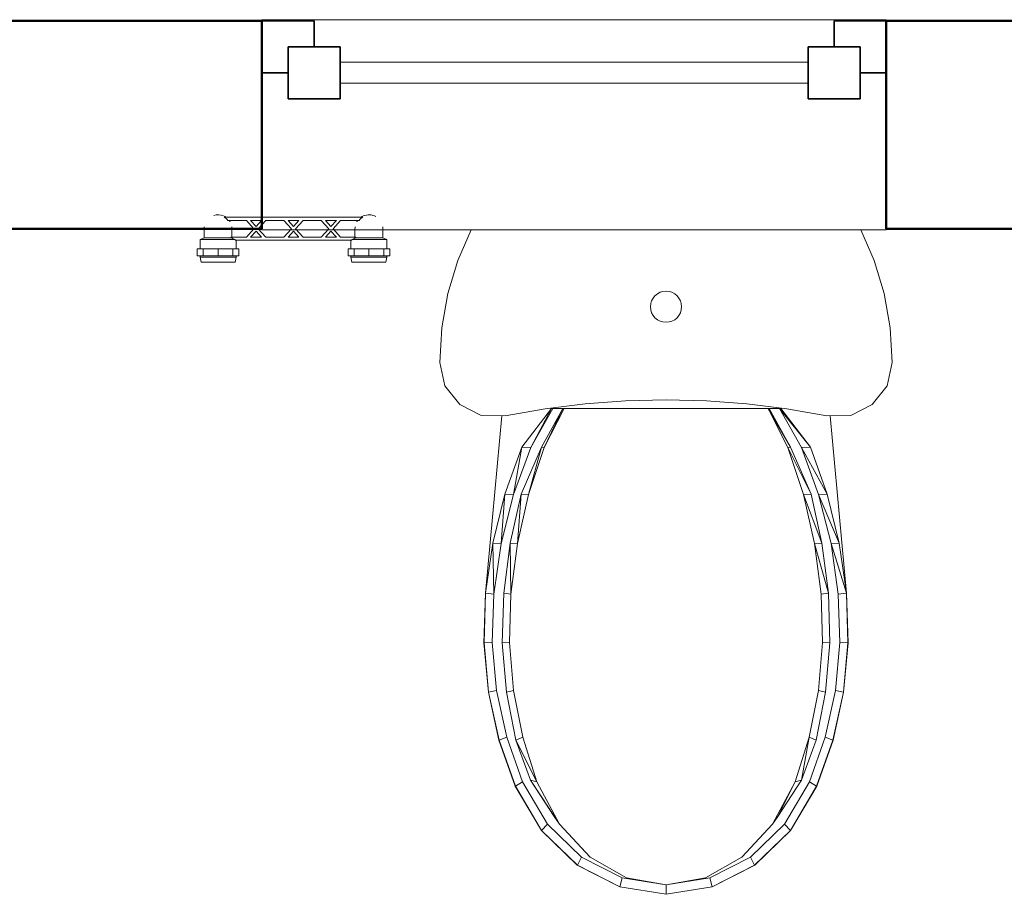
# Model space of a CAD drawing. Header units: millimetres. Extents: x 19410 to 41495, y 2709 to 43021.
# Tile 52 of 61: x 27627 to 28574, y 41936 to 42777. Entities that reach past the tile are written whole.
import ezdxf

# ---------------------------------------------------------------- set-up
doc = ezdxf.new("R2010")
doc.units = ezdxf.units.MM
for name, color, linetype, lineweight in [('A-GENM-____-MCUT', 13, 'Continuous', 50), ('A-GENM-____-OTLN', 13, 'Continuous', 20), ('A-GLAZ-____-MCUT', 151, 'Continuous', 35), ('A-GLAZ-____-OTLN', 151, 'Continuous', 20), ('A-WALL-____-MCUT', 113, 'Continuous', 50), ('A-WALL-____-OTLN', 113, 'Continuous', 20), ('M-EQPM-____-OTLN', 50, 'Continuous', 20)]:
    doc.layers.add(name, color=color, linetype=linetype, lineweight=lineweight)

# ---------------------------------------------------------------- blocks, each defined once
blk = doc.blocks.new('Прямая форма - 83 new-608817-В_Этаж 02_Вентиляция')
at = {"layer": 'M-EQPM-____-OTLN', "color": 253}
for p, q in [((-187.2, -1), (-200.07, -30.54)), ((200.07, -30.54), (187.2, -1)), ((-200.07, -30.54), (-209.71, -62.43)), ((209.71, -62.43), (200.07, -30.54)), ((-209.71, -62.43), (-215.54, -95.22)), ((-12.47, -66.65), (-10.61, -64.38)), ((-10.61, -64.38), (-8.33, -62.51)), ((-8.33, -62.51), (-5.74, -61.12)), ((-5.74, -61.12), (-2.93, -60.27)), ((-2.93, -60.27), (0, -59.98)), ((0, -59.98), (2.93, -60.27)), ((2.93, -60.27), (5.74, -61.12)), ((5.74, -61.12), (8.33, -62.51)), ((8.33, -62.51), (10.61, -64.38)), ((10.61, -64.38), (12.47, -66.65)), ((215.55, -95.22), (209.71, -62.43)), ((-15, -74.98), (-14.71, -72.05)), ((-14.71, -77.9), (-15, -74.98)), ((-14.71, -72.05), (-13.86, -69.24)), ((-13.86, -69.24), (-12.47, -66.65)), ((12.47, -66.65), (13.86, -69.24)), ((13.86, -69.24), (14.71, -72.05)), ((14.71, -72.05), (15, -74.98)), ((15, -74.98), (14.71, -77.9)), ((-13.86, -80.72), (-14.71, -77.9)), ((-12.47, -83.31), (-13.86, -80.72)), ((-10.61, -85.58), (-12.47, -83.31)), ((12.47, -83.31), (10.61, -85.58)), ((13.86, -80.72), (12.47, -83.31)), ((14.71, -77.9), (13.86, -80.72)), ((-8.33, -87.45), (-10.61, -85.58)), ((-5.74, -88.83), (-8.33, -87.45)), ((-2.93, -89.69), (-5.74, -88.83)), ((0, -89.98), (-2.93, -89.69)), ((2.93, -89.69), (0, -89.98)), ((5.74, -88.83), (2.93, -89.69)), ((8.33, -87.45), (5.74, -88.83)), ((10.61, -85.58), (8.33, -87.45)), ((-215.54, -95.22), (-217.5, -128.48)), ((217.5, -128.48), (215.55, -95.22)), ((-217.5, -128.48), (-212.43, -150.98)), ((212.43, -150.98), (217.5, -128.48)), ((-212.43, -150.98), (-198.21, -169.15)), ((198.21, -169.15), (212.43, -150.98)), ((-198.21, -169.15), (-177.57, -179.47)), ((-116.21, -173.17), (-77.64, -168.31)), ((-77.64, -168.31), (-38.87, -165.39)), ((-38.87, -165.39), (0, -164.42)), ((38.87, -165.39), (0, -164.42)), ((77.64, -168.31), (38.87, -165.39)), ((77.64, -168.31), (116.22, -173.17)), ((177.57, -179.47), (198.21, -169.15)), ((-177.57, -179.47), (-154.5, -179.95)), ((-154.5, -179.95), (-116.21, -173.17)), ((-138.72, -210.15), (-110.19, -172.93)), ((-130.06, -210.21), (-110.19, -172.93)), ((-108.94, -172.93), (-130.06, -210.21)), ((-119.56, -210.15), (-99.17, -172.93)), ((-117.06, -210.21), (-99.17, -172.93)), ((-98.05, -172.93), (-117.06, -210.21)), ((-110.19, -172.93), (-108.94, -172.93)), ((-108.94, -172.93), (-99.17, -172.93)), ((-99.17, -172.93), (-98.05, -172.93)), ((-98.05, -172.93), (98.05, -172.93)), ((98.05, -172.93), (99.17, -172.93)), ((98.05, -172.93), (119.56, -210.15)), ((117.06, -210.21), (98.05, -172.93)), ((99.17, -172.93), (108.94, -172.93)), ((99.17, -172.93), (119.56, -210.15)), ((108.94, -172.93), (110.19, -172.93)), ((108.94, -172.93), (138.72, -210.15)), ((130.06, -210.21), (108.94, -172.93)), ((110.19, -172.93), (138.72, -210.15)), ((116.22, -173.17), (154.5, -179.95)), ((154.5, -179.95), (177.57, -179.47)), ((-157.76, -179.88), (-173.53, -350.38)), ((173.53, -350.38), (157.76, -179.88)), ((-154.87, -255.25), (-138.72, -210.15)), ((-146.69, -255.52), (-138.72, -210.15)), ((-130.06, -210.21), (-146.69, -255.52)), ((-139.38, -255.25), (-119.56, -210.15)), ((-138.72, -210.15), (-130.06, -210.21)), ((-132.02, -255.52), (-119.56, -210.15)), ((-117.06, -210.21), (-132.02, -255.52)), ((-119.56, -210.15), (-117.06, -210.21)), ((119.56, -210.15), (117.06, -210.21)), ((117.06, -210.21), (139.38, -255.25)), ((132.02, -255.52), (117.06, -210.21)), ((119.56, -210.15), (139.38, -255.25)), ((138.72, -210.15), (130.06, -210.21)), ((130.06, -210.21), (154.87, -255.25)), ((146.69, -255.52), (130.06, -210.21)), ((138.72, -210.15), (154.87, -255.25)), ((-166.47, -302.2), (-154.87, -255.25)), ((-158.59, -302.78), (-154.87, -255.25)), ((-154.87, -255.25), (-146.69, -255.52)), ((-149.82, -302.2), (-139.38, -255.25)), ((-142.73, -302.78), (-139.38, -255.25)), ((-139.38, -255.25), (-132.02, -255.52)), ((139.38, -255.25), (132.02, -255.52)), ((139.38, -255.25), (149.82, -302.2)), ((154.87, -255.25), (146.69, -255.52)), ((154.87, -255.25), (166.47, -302.2)), ((-146.69, -255.52), (-158.59, -302.78)), ((-132.02, -255.52), (-142.73, -302.78)), ((132.02, -255.52), (149.82, -302.2)), ((142.73, -302.78), (132.02, -255.52)), ((146.69, -255.52), (166.47, -302.2)), ((158.59, -302.78), (146.69, -255.52)), ((-173.35, -350.38), (-166.47, -302.2)), ((-165.6, -351.35), (-166.47, -302.2)), ((-166.47, -302.2), (-158.59, -302.78)), ((-158.59, -302.78), (-165.6, -351.35)), ((-156.01, -350.38), (-149.82, -302.2)), ((-149.04, -351.35), (-149.82, -302.2)), ((-149.82, -302.2), (-142.73, -302.78)), ((-142.73, -302.78), (-149.04, -351.35)), ((149.82, -302.2), (142.73, -302.78)), ((142.73, -302.78), (156.01, -350.38)), ((149.04, -351.35), (142.73, -302.78)), ((149.82, -302.2), (156.01, -350.38)), ((166.47, -302.2), (158.59, -302.78)), ((158.59, -302.78), (173.35, -350.38)), ((165.6, -351.35), (158.59, -302.78)), ((166.47, -302.2), (173.35, -350.38)), ((-175.01, -398.05), (-173.53, -350.38)), ((-174.82, -398.05), (-173.35, -350.38)), ((-173.35, -350.38), (-165.6, -351.35)), ((-165.6, -351.35), (-167.04, -397.73)), ((-157.34, -398.05), (-156.01, -350.38)), ((-156.01, -350.38), (-149.04, -351.35)), ((-149.04, -351.35), (-150.33, -397.73)), ((156.01, -350.38), (149.04, -351.35)), ((150.33, -397.73), (149.04, -351.35)), ((156.01, -350.38), (157.34, -398.05)), ((173.35, -350.38), (165.6, -351.35)), ((167.04, -397.73), (165.6, -351.35)), ((173.35, -350.38), (174.82, -398.05)), ((175.01, -398.05), (173.53, -350.38)), ((-170.65, -445.48), (-175.01, -398.05)), ((-167.04, -397.73), (-174.82, -398.05)), ((-170.47, -445.48), (-174.82, -398.05)), ((-162.8, -443.89), (-167.04, -397.73)), ((-150.33, -397.73), (-157.34, -398.05)), ((-153.43, -445.48), (-157.34, -398.05)), ((-146.52, -443.89), (-150.33, -397.73)), ((150.33, -397.73), (146.52, -443.89)), ((157.34, -398.05), (150.33, -397.73)), ((157.34, -398.05), (153.43, -445.48)), ((167.04, -397.73), (162.8, -443.89)), ((174.82, -398.05), (167.04, -397.73)), ((174.82, -398.05), (170.47, -445.48)), ((170.65, -445.48), (175.01, -398.05)), ((-170.47, -445.48), (-162.8, -443.89)), ((-152.99, -488.9), (-162.8, -443.89)), ((-153.43, -445.48), (-146.52, -443.89)), ((-146.52, -443.89), (-137.69, -488.9)), ((137.69, -488.9), (146.52, -443.89)), ((146.52, -443.89), (153.43, -445.48)), ((152.99, -488.9), (162.8, -443.89)), ((162.8, -443.89), (170.47, -445.48)), ((-170.65, -445.48), (-160.56, -491.73)), ((-160.39, -491.73), (-170.47, -445.48)), ((-144.35, -491.73), (-153.43, -445.48)), ((153.43, -445.48), (144.35, -491.73)), ((170.47, -445.48), (160.39, -491.73)), ((160.56, -491.73), (170.65, -445.48)), ((-160.56, -491.73), (-144.93, -535.85)), ((-160.39, -491.73), (-152.99, -488.9)), ((-144.77, -535.85), (-160.39, -491.73)), ((-137.79, -531.84), (-152.99, -488.9)), ((-144.35, -491.73), (-137.69, -488.9)), ((-130.3, -530.17), (-144.35, -491.73)), ((-124.01, -531.84), (-144.35, -491.73)), ((-137.69, -488.9), (-124.01, -531.84)), ((124.01, -531.84), (137.69, -488.9)), ((137.69, -488.9), (130.3, -530.17)), ((144.35, -491.73), (130.3, -530.17)), ((144.35, -491.73), (137.69, -488.9)), ((152.99, -488.9), (137.79, -531.84)), ((160.39, -491.73), (144.77, -535.85)), ((144.93, -535.85), (160.56, -491.73)), ((160.39, -491.73), (152.99, -488.9)), ((-144.93, -535.85), (-119.68, -578.68)), ((-144.77, -535.85), (-137.79, -531.84)), ((-119.55, -578.68), (-144.77, -535.85)), ((-113.79, -572.6), (-137.79, -531.84)), ((-107.6, -565.05), (-130.3, -530.17)), ((-102.41, -572.6), (-130.3, -530.17)), ((-130.3, -530.17), (-124.01, -531.84)), ((-124.01, -531.84), (-102.41, -572.6)), ((102.41, -572.6), (124.01, -531.84)), ((130.3, -530.17), (107.6, -565.05)), ((124.01, -531.84), (107.6, -565.05)), ((113.79, -572.6), (137.79, -531.84)), ((144.77, -535.85), (119.55, -578.68)), ((119.68, -578.68), (144.93, -535.85)), ((130.3, -530.17), (124.01, -531.84)), ((137.79, -531.84), (144.77, -535.85)), ((-102.41, -572.6), (-107.6, -565.05)), ((107.6, -565.05), (102.41, -572.6)), ((-119.55, -578.68), (-113.79, -572.6)), ((-81.08, -604.17), (-113.79, -572.6)), ((-72.97, -604.17), (-102.41, -572.6)), ((72.97, -604.17), (102.41, -572.6)), ((81.08, -604.17), (113.79, -572.6)), ((119.55, -578.68), (113.79, -572.6)), ((-119.68, -578.68), (-85.27, -611.85)), ((-85.18, -611.85), (-119.55, -578.68)), ((119.55, -578.68), (85.18, -611.85)), ((85.27, -611.85), (119.68, -578.68)), ((-85.18, -611.85), (-81.08, -604.17)), ((-42.15, -624.14), (-81.08, -604.17)), ((-37.94, -624.14), (-72.97, -604.17)), ((37.94, -624.14), (72.97, -604.17)), ((42.15, -624.14), (81.08, -604.17)), ((85.18, -611.85), (81.08, -604.17)), ((-85.27, -611.85), (-44.33, -632.83)), ((-44.29, -632.83), (-85.18, -611.85)), ((85.18, -611.85), (44.29, -632.83)), ((44.33, -632.83), (85.27, -611.85)), ((-44.29, -632.83), (-42.15, -624.14)), ((0, -630.97), (-42.15, -624.14)), ((-37.94, -624.14), (0, -630.97)), ((42.15, -624.14), (0, -630.97)), ((0, -630.97), (37.94, -624.14)), ((44.29, -632.83), (42.15, -624.14)), ((-44.33, -632.83), (0, -640)), ((0, -640), (-44.29, -632.83)), ((0, -640), (0, -630.97)), ((44.29, -632.83), (0, -640)), ((0, -640), (44.33, -632.83))]:
    blk.add_line(p, q, dxfattribs=at)
blk = doc.blocks.new('Прямая форма - FU - 054-609564-В_Этаж 02_Вентиляция')
blk.add_blockref('Прямая форма - 83 new-608817-В_Этаж 02_Вентиляция', (0, 0))
blk = doc.blocks.new('Прямая форма - 83 new-609857-В_Этаж 02_Вентиляция')
at = {"layer": 'A-WALL-____-MCUT', "color": 53}
for p, q in [((6950, 0), (6000, 0)), ((6950, -200), (6950, 0)), ((9000, 0), (7550, 0)), ((7550, 0), (7550, -200)), ((6000, -200), (6950, -200)), ((7550, -200), (9000, -200))]:
    blk.add_line(p, q, dxfattribs=at)
blk = doc.blocks.new('Прямая форма - SW - 005-609858-В_Этаж 02_Вентиляция')
blk.add_blockref('Прямая форма - 83 new-609857-В_Этаж 02_Вентиляция', (0, 0))
blk = doc.blocks.new('Family - WD - 003-609864-В_Этаж 02_Вентиляция')
at = {"layer": 'A-GENM-____-MCUT', "lineweight": 9}
for p, q in [((300, 1), (-300, 1)), ((-300, 1), (-300, -201)), ((300, -201), (300, 1)), ((-300, -201), (300, -201))]:
    blk.add_line(p, q, dxfattribs=at)
blk = doc.blocks.new('Прямая форма - 83 new-609874-В_Этаж 02_Вентиляция')
at = {"layer": 'A-GLAZ-____-MCUT', "color": 9}
for p, q in [((-225, 25), (-275, 25)), ((-275, 25), (-275, -25)), ((-225, -25), (-225, 25)), ((275, 25), (225, 25)), ((225, 25), (225, -25)), ((275, -25), (275, 25)), ((-275, 0), (-300, 0)), ((-300, 0), (-300, -50)), ((-275, -25), (-275, 0)), ((275, 0), (275, -25)), ((300, 0), (275, 0)), ((300, -50), (300, 0)), ((-250, -25), (-275, -25)), ((-275, -25), (-225, -25)), ((-250, -50), (-250, -25)), ((225, -25), (275, -25)), ((275, -25), (250, -25)), ((250, -25), (250, -50)), ((-300, -50), (-250, -50)), ((250, -50), (300, -50))]:
    blk.add_line(p, q, dxfattribs=at)
at = {"layer": 'A-GLAZ-____-OTLN', "color": 253}
for p, q in [((225, 10), (-225, 10)), ((-225, -10), (225, -10))]:
    blk.add_line(p, q, dxfattribs=at)
blk = doc.blocks.new('Прямая форма - WD - 003-609875-В_Этаж 02_Вентиляция')
blk.add_blockref('Прямая форма - 83 new-609874-В_Этаж 02_Вентиляция', (300, 50))
blk = doc.blocks.new('83 new_ifc_RVT-1-В_Этаж 02_Вентиляция')
at = {"layer": 'A-GENM-____-OTLN', "color": 253, "lineweight": 20}
blk.add_blockref('Family - WD - 003-609864-В_Этаж 02_Вентиляция', (28160.28, 42775.83), dxfattribs=at)
at = {"layer": 'A-GLAZ-____-OTLN', "color": 253, "lineweight": 20, "rotation": 180}
blk.add_blockref('Прямая форма - WD - 003-609875-В_Этаж 02_Вентиляция', (28460.28, 42775.83), dxfattribs=at)
at = {"layer": 'A-WALL-____-OTLN', "color": 253, "lineweight": 20}
blk.add_blockref('Прямая форма - SW - 005-609858-В_Этаж 02_Вентиляция', (20910.28, 42775.83), dxfattribs=at)
at = {"layer": 'M-EQPM-____-OTLN', "color": 253, "lineweight": 20}
blk.add_blockref('Прямая форма - FU - 054-609564-В_Этаж 02_Вентиляция', (28248.6, 42575.83), dxfattribs=at)
blk = doc.blocks.new('VTp_724_0 Водорозетка двойная - VTp_724_0-V3-В_Этаж 02_Вентиляция')
at = {"layer": 'M-EQPM-____-OTLN'}
for p, q in [((-88.85, 32), (-89.75, 27.2)), ((-56.15, 32), (-88.85, 32)), ((-55.25, 27.2), (-56.15, 32)), ((56.15, 32), (55.25, 27.2)), ((88.85, 32), (56.15, 32)), ((89.75, 27.2), (88.85, 32)), ((-92.58, 26.1), (-86.7, 26.1)), ((-92.58, 19.4), (-92.58, 26.1)), ((-86.7, 19.4), (-92.58, 19.4)), ((-89.75, 27.2), (-89.75, 26.1)), ((-55.25, 27.2), (-89.75, 27.2)), ((-89.75, 19.4), (-89.75, 10.4)), ((-86.7, 26.1), (-72.5, 26.1)), ((-86.7, 19.4), (-86.7, 26.1)), ((-72.5, 19.4), (-86.7, 19.4)), ((-72.5, 26.1), (-58.3, 26.1)), ((-72.5, 19.4), (-72.5, 26.1)), ((-58.3, 19.4), (-72.5, 19.4)), ((-58.3, 26.1), (-52.42, 26.1)), ((-58.3, 26.1), (-58.3, 19.4)), ((-52.42, 19.4), (-58.3, 19.4)), ((-55.25, 26.1), (-55.25, 27.2)), ((-55.25, 11), (-55.25, 19.4)), ((-52.42, 19.4), (-52.42, 26.1)), ((52.42, 26.1), (58.3, 26.1)), ((52.42, 19.4), (52.42, 26.1)), ((58.3, 19.4), (52.42, 19.4)), ((55.25, 27.2), (55.25, 26.1)), ((89.75, 27.2), (55.25, 27.2)), ((55.25, 19.4), (55.25, 11)), ((58.3, 26.1), (72.5, 26.1)), ((58.3, 19.4), (58.3, 26.1)), ((72.5, 19.4), (58.3, 19.4)), ((72.5, 26.1), (86.7, 26.1)), ((72.5, 19.4), (72.5, 26.1)), ((86.7, 19.4), (72.5, 19.4)), ((86.7, 26.1), (92.58, 26.1)), ((86.7, 26.1), (86.7, 19.4)), ((92.58, 19.4), (86.7, 19.4)), ((89.75, 26.1), (89.75, 27.2)), ((89.75, 10.4), (89.75, 19.4)), ((92.58, 19.4), (92.58, 26.1)), ((-89.75, 10.4), (-85.9, 8.8)), ((-55.99, 10.4), (-89.75, 10.4)), ((55.99, 11), (-55.99, 11)), ((-55.99, 11), (-55.99, 10.4)), ((55.99, 10.4), (55.99, 11)), ((89.75, 10.4), (55.99, 10.4)), ((85.9, 8.8), (89.75, 10.4)), ((-85.9, 8.8), (-85.9, 0)), ((-60.07, 8.8), (-85.9, 8.8)), ((-60.07, 8.8), (-60.07, 8)), ((-60.07, 8), (-45.3, 8)), ((-59.1, 0), (-59.1, 8)), ((-45.3, 8), (-38.02, 0)), ((-36, 2.23), (-41.25, 8)), ((-41.25, 8), (-30.75, 8)), ((-30.75, 8), (-36, 2.23)), ((-33.98, 0), (-26.7, 8)), ((-26.7, 8), (-9.3, 8)), ((-9.3, 8), (-2.02, 0)), ((0, 2.23), (-5.25, 8)), ((-5.25, 8), (5.25, 8)), ((5.25, 8), (0, 2.23)), ((2.02, 0), (9.3, 8)), ((9.3, 8), (26.7, 8)), ((26.7, 8), (33.98, 0)), ((30.75, 8), (41.25, 8)), ((36, 2.23), (30.75, 8)), ((41.25, 8), (36, 2.23)), ((38.02, 0), (45.3, 8)), ((45.3, 8), (60.07, 8)), ((59.1, 8), (59.1, 0)), ((85.9, 8.8), (60.07, 8.8)), ((60.07, 8), (60.07, 8.8)), ((85.9, 0), (85.9, 8.8)), ((-45.3, -8), (-62.98, -8)), ((-38.02, 0), (-45.3, -8)), ((-41.25, -8), (-36, -2.23)), ((-30.75, -8), (-41.25, -8)), ((-36, -2.23), (-30.75, -8)), ((-26.7, -8), (-33.98, 0)), ((-9.3, -8), (-26.7, -8)), ((-2.02, 0), (-9.3, -8)), ((-5.25, -8), (0, -2.23)), ((5.25, -8), (-5.25, -8)), ((0, -2.23), (5.25, -8)), ((9.3, -8), (2.02, 0)), ((26.7, -8), (9.3, -8)), ((33.98, 0), (26.7, -8)), ((30.75, -8), (36, -2.23)), ((41.25, -8), (30.75, -8)), ((36, -2.23), (41.25, -8)), ((45.3, -8), (38.02, 0)), ((62.98, -8), (45.3, -8)), ((-66.71, -11), (66.71, -11))]:
    blk.add_line(p, q, dxfattribs=at)
for centre, radius, start, end in [((-212.07, 402.15), 421.7, 291.12855, 291.72365), ((212.07, 402.15), 421.7, 248.27635, 248.87145), ((-72.5, 0), 13.4, 180, 188.2152), ((-72.5, 0), 13.4, 351.83205, 360), ((-72.5, 0), 13.4, 352.56086, 0), ((72.5, 0), 13.4, 180, 187.43914), ((72.5, 0), 13.4, 180, 188.16795), ((72.5, 0), 13.4, 351.7848, 0), ((-72.5, 0), 13.4, 322.97356, 327.32581), ((-72.5, 0), 13.4, 323.08175, 328.77769), ((-72.5, 0), 13.4, 323.34359, 330.79093), ((72.5, 0), 13.4, 209.20907, 216.65641), ((72.5, 0), 13.4, 211.22231, 216.91825), ((72.5, 0), 13.4, 212.67419, 217.02644), ((-72.5, 0), 13.4, 240, 293.64886), ((-72.5, 0), 13.4, 296.89364, 306.30653), ((72.5, 0), 13.4, 233.69347, 243.10636), ((72.5, 0), 13.4, 246.35114, 288.10903)]:
    blk.add_arc(centre, radius, start, end, dxfattribs=at)
for points in [[(-62.98, -8), (-63.51, -8.62), (-64.66, -9.75), (-65.99, -10.62), (-66.71, -11)], [(66.71, -11), (65.99, -10.62), (64.66, -9.75), (63.51, -8.62), (62.98, -8)]]:
    blk.add_open_spline(points, degree=3, dxfattribs=at)

msp = doc.modelspace()

# ---------------------------------------------------------------- block references
at = {"lineweight": 9}
msp.add_blockref('83 new_ifc_RVT-1-В_Этаж 02_Вентиляция', (0, 0), dxfattribs=at)
at = {"layer": 'M-EQPM-____-OTLN', "rotation": 180}
msp.add_blockref('VTp_724_0 Водорозетка двойная - VTp_724_0-V3-В_Этаж 02_Вентиляция', (27890.55, 42575.83), dxfattribs=at)

doc.saveas('drawing.dxf')
